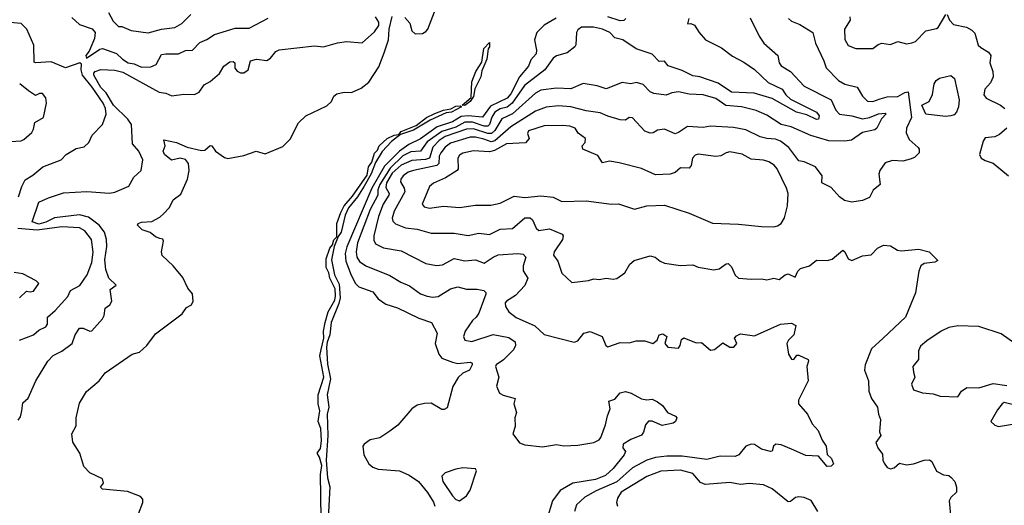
# Model space of a CAD drawing. Extents: x 1552294 to 1694791, y 811929 to 917222.
# Tile 241 of 256: x 1599336 to 1604908, y 877510 to 880258. Entities that reach past the tile are written whole.
import ezdxf

# ---------------------------------------------------------------- set-up
doc = ezdxf.new("R2010")
doc.units = 0

msp = doc.modelspace()

# ---------------------------------------------------------------- linework, layer by layer
at = {"layer": '0CON10XD'}
for points in [[(1601515, 880270), (1601545, 880239.2), (1601555.4, 880195), (1601575, 880178.8), (1601615, 880180), (1601635, 880191.9), (1601645.4, 880205), (1601725, 880411.5)], [(1599328.5, 877991.5), (1599340, 878010), (1599348.3, 878045), (1599355, 878090), (1599383.5, 878116.5), (1599427.5, 878215), (1599495, 878326.5), (1599525, 878358.6), (1599575, 878382.9), (1599634, 878426), (1599650, 878475), (1599675, 878511.8), (1599695, 878511.5), (1599732.5, 878495), (1599745, 878496.9), (1599805, 878565.7), (1599814.5, 878585), (1599820, 878625), (1599845.7, 878645), (1599858.5, 878665), (1599849.2, 878730.8), (1599882, 878755), (1599841.5, 878795), (1599824.4, 878845), (1599818.5, 878898.5), (1599830, 878975), (1599827.5, 879015), (1599817, 879055), (1599785.9, 879095.9), (1599725, 879140.3), (1599675, 879153.4), (1599533.7, 879136.3), (1599485, 879112.9), (1599445, 879101.5), (1599406.2, 879115), (1599445, 879226.4), (1599499, 879251), (1599585, 879278.9), (1599715.8, 879285.8), (1599845, 879276.2), (1599875, 879281.5), (1599953.4, 879316.6), (1599983, 879367), (1600024.3, 879405), (1600033.5, 879465), (1600010.8, 879515), (1599975.5, 879555.5), (1599969.1, 879665), (1599949.1, 879695), (1599868, 879775), (1599825.5, 879845), (1599794.7, 879875), (1599756, 879945), (1599755.2, 879955), (1599763.3, 879965), (1599795, 879976.6), (1599875, 879972.8), (1599919.3, 879960.7), (1600125, 879848.2), (1600163.4, 879843.4), (1600197, 879827), (1600265, 879837.5), (1600325, 879835.8), (1600351.7, 879848.3), (1600380.5, 879889.5), (1600415, 879908.8), (1600467, 879953), (1600491.1, 879995), (1600525, 880020.3), (1600545, 880020.9), (1600553.1, 880015), (1600554.7, 879984.7), (1600567.1, 879967.1), (1600585, 879958.2), (1600605, 879958.5), (1600629.2, 879975), (1600642.5, 880025), (1600675.8, 880035.8), (1600735, 880027.5), (1600755, 880041.1), (1600785, 880078.5), (1600805, 880088.5), (1601005, 880109.6), (1601055, 880105.5), (1601135, 880128.1), (1601185, 880135.5), (1601275, 880127.1), (1601345, 880189.5), (1601368.7, 880225), (1601369.6, 880245), (1601349.7, 880275)], [(1599631.7, 880271.7), (1599675, 880230.8), (1599746, 880206), (1599763.5, 880185), (1599759, 880151), (1599729.1, 880080.9), (1599710, 880055), (1599715, 880040), (1599789.2, 880090.8), (1599805.4, 880094.6), (1599885, 880067.3), (1599917.2, 880035), (1599949.4, 880015), (1599985, 880008.2), (1600025, 879989.6), (1600078.3, 879991.7), (1600108.2, 880005), (1600139.2, 880060.8), (1600164.1, 880065.9), (1600235, 880064.6), (1600275, 880084.4), (1600315, 880086.7), (1600355, 880129.1), (1600395, 880146.5), (1600438.8, 880175), (1600555, 880209.6), (1600635, 880210.6), (1600742.2, 880267.8)], [(1600009.3, 877460.7), (1600034, 877525), (1600034, 877545), (1600019.1, 877559.1), (1599947.1, 877587.1), (1599805, 877601.2), (1599793, 877613), (1599799.3, 877620.7), (1599810, 877635), (1599805, 877660), (1599734.2, 877694.2), (1599699.5, 877729.5), (1599676.2, 877805), (1599637.3, 877867.3), (1599632, 877915), (1599655, 877960), (1599655.8, 878005), (1599675, 878087.5), (1599715, 878153.3), (1599785.9, 878214.1), (1599820.5, 878259.5), (1599972.5, 878365), (1600015, 878376.7), (1600055, 878413.8), (1600105, 878480), (1600255, 878593.8), (1600280, 878630), (1600308.1, 878645), (1600317.9, 878665), (1600315, 878707.5), (1600288.8, 878738.8), (1600259.8, 878799.8), (1600205, 878865.8), (1600143.2, 878923.2), (1600138.6, 878945), (1600150, 879005), (1600146.1, 879016.1), (1600129.5, 879019.5), (1600105, 879028.8), (1600075, 879054.3), (1600029.7, 879069.7), (1600003.3, 879095), (1600006.2, 879105), (1600025, 879112.2), (1600084, 879116), (1600130.2, 879139.8), (1600150.6, 879159.4), (1600183.8, 879195), (1600205, 879238), (1600248.6, 879271.4), (1600286.9, 879355), (1600295.6, 879405), (1600290.9, 879445), (1600275, 879466.2), (1600245, 879475.3), (1600195, 879463.8), (1600155.6, 879495), (1600148.9, 879515), (1600160, 879545), (1600151.3, 879578.7), (1600222.9, 879562.9), (1600285, 879537.8), (1600365, 879518.9), (1600385, 879520.6), (1600415, 879546.2), (1600424, 879544), (1600444.2, 879514.2), (1600495, 879478.9), (1600515, 879473.6), (1600605, 879490), (1600674.1, 879514.1), (1600725, 879500), (1600825, 879540), (1600867.5, 879582.5), (1600913.3, 879675), (1600955, 879714.4), (1601075, 879771.4), (1601100.8, 879795), (1601115, 879826.2), (1601131.7, 879838.3), (1601172.7, 879847.3), (1601215, 879846), (1601268.3, 879871.7), (1601312, 879905), (1601368.3, 879991.7), (1601399.7, 880070.3), (1601423.6, 880145), (1601426.7, 880205), (1601445, 880276.6)], [(1599839.1, 880299.1), (1599865, 880250.8), (1599895, 880220), (1599915, 880220), (1599967.7, 880197.7), (1600063.6, 880183.6), (1600139.2, 880205), (1600215, 880213.7), (1600253.4, 880236.6), (1600305, 880288.2)], [(1602767.3, 880265), (1602755, 880254.5), (1602735, 880251.8), (1602665, 880274.5)], [(1604033.3, 880275), (1604036.7, 880255), (1604004.8, 880205.2), (1604005, 880146), (1604025, 880111.8), (1604067.5, 880095), (1604164.6, 880095.4), (1604195, 880118.6), (1604215, 880125.8), (1604265, 880117.1), (1604305, 880134.2), (1604355, 880121.1), (1604385, 880126.5), (1604405, 880135.6), (1604465, 880196), (1604525, 880208.1), (1604534.2, 880215), (1604577, 880287)], [(1604585, 880287.5), (1604597.3, 880255), (1604620.6, 880230.6), (1604695, 880216.4), (1604725, 880199.4), (1604741.7, 880181.7), (1604761.1, 880115), (1604775, 880100.4), (1604818.6, 880075), (1604831.4, 880055), (1604827.3, 880015), (1604843.5, 879965), (1604845.4, 879934.6), (1604829.4, 879900.6), (1604798.1, 879865), (1604792.6, 879832.6), (1604805.7, 879815), (1604886.8, 879775), (1604911.8, 879755)], [(1599330, 879255), (1599348.5, 879315), (1599367.3, 879352.7), (1599410.7, 879379.3), (1599466.9, 879425), (1599571.2, 879465), (1599600, 879495), (1599655, 879529.4), (1599700.3, 879539.7), (1599727.3, 879562.7), (1599746, 879605), (1599805.6, 879665), (1599826.4, 879723.6), (1599822.5, 879755), (1599808.5, 879785), (1599746, 879876), (1599691.1, 879945), (1599683.5, 879975), (1599685.9, 880005.9), (1599676.2, 880015), (1599595, 879985.7), (1599515, 880019.2), (1599425, 880013.8), (1599418.8, 880018.8), (1599416.1, 880115), (1599376, 880205), (1599345, 880236.9), (1599282, 880242)], [(1602373, 880267), (1602305, 880226.5), (1602262.6, 880185), (1602249.5, 880145), (1602261.7, 880085), (1602259.2, 880065), (1602228.2, 880031.8), (1602215, 879994.7), (1602165.4, 879934.6), (1602115, 879838.8), (1602095.2, 879815), (1602001, 879769), (1601955, 879706.8), (1601874.7, 879714.7), (1601835, 879709.9), (1601785, 879680.8), (1601698.9, 879651.1), (1601605, 879584.5), (1601538.5, 879551.5), (1601486.5, 879513.5), (1601401.6, 879428.4), (1601328.4, 879305), (1601186.8, 878973.2), (1601179, 878935), (1601181.8, 878891.8), (1601211.6, 878811.6), (1601237.4, 878765), (1601255, 878746.5), (1601335, 878717.5), (1601365, 878677.8), (1601408, 878648), (1601475, 878628.4), (1601595, 878569.6), (1601666.7, 878545), (1601698, 878485), (1601687.2, 878425), (1601707.4, 878365), (1601725, 878342.9), (1601785, 878320), (1601816.7, 878313.3), (1601885, 878319.1), (1601896, 878315), (1601897.8, 878305), (1601882.5, 878275), (1601845, 878258.5), (1601817.1, 878232.9), (1601788.1, 878181.9), (1601755, 878061.9), (1601737.8, 878052.2), (1601725, 878052.3), (1601665, 878088.1), (1601626.6, 878086.6), (1601585, 878076.5), (1601554.8, 878055), (1601475.7, 877964.3), (1601430.9, 877929.1), (1601375, 877891.9), (1601320.3, 877879.7), (1601285, 877856.7), (1601277.5, 877845), (1601284.2, 877795), (1601312.5, 877745), (1601334.2, 877725), (1601365, 877714.1), (1601485, 877704.2), (1601540.5, 877680.5), (1601592.9, 877645), (1601645, 877583.2), (1601677.8, 877527.8), (1601686, 877505)], [(1603122.5, 880265), (1603114.6, 880234.6), (1603135, 880236), (1603155, 880228.2), (1603180.8, 880185), (1603217.8, 880145), (1603308.4, 880098.4), (1603371.1, 880051.1), (1603435, 880017.6), (1603495, 879976.8), (1603572, 879902), (1603650.5, 879865), (1603672.3, 879832.3), (1603698.9, 879808.9), (1603845.6, 879735), (1603860.4, 879715), (1603856.9, 879695), (1603845.6, 879694.4), (1603790.8, 879720.8), (1603733.1, 879735), (1603595, 879812.9), (1603493.4, 879843.4), (1603365, 879847.9), (1603288.2, 879898.2), (1603185, 879935.5), (1603145, 879940.4), (1603085, 879971.5), (1603006.8, 879996.8), (1602985, 880024.5), (1602955, 880022.2), (1602915, 880062.5), (1602825, 880092.9), (1602749.2, 880145), (1602703.8, 880155), (1602676.2, 880185), (1602633.8, 880205), (1602583, 880217), (1602515, 880215.6), (1602495, 880200.8), (1602486.7, 880185), (1602484.3, 880115.7), (1602478.8, 880105), (1602435, 880070), (1602375, 880053.5), (1602355, 880041.3), (1602308.8, 879975), (1602192.6, 879885), (1602124, 879786), (1602095, 879763.3), (1602055, 879753.7), (1602024.3, 879735.7), (1602007.6, 879707.6), (1601994.9, 879665.1), (1601985, 879655.2), (1601965, 879655.9), (1601898.8, 879678.8), (1601855, 879678.5), (1601805, 879649.8), (1601724.8, 879625.3), (1601643.2, 879566.8), (1601605.1, 879514.9), (1601549.9, 879510.1), (1601505, 879487.2), (1601432.1, 879417.9), (1601373.6, 879326.4), (1601362.3, 879295), (1601362.2, 879265), (1601320.4, 879185), (1601247.6, 878995), (1601239.6, 878945), (1601244.2, 878915), (1601260.1, 878890.1), (1601295, 878865.4), (1601430.4, 878810.4), (1601492.4, 878772.4), (1601541.4, 878751.4), (1601605, 878706.5), (1601643, 878693), (1601675, 878687.1), (1601705, 878691.5), (1601775, 878734.7), (1601815, 878747.3), (1601865, 878732.9), (1601925, 878732.5), (1601963.3, 878725), (1601974, 878715), (1601974.2, 878705), (1601935, 878598.1), (1601919.2, 878575), (1601898.7, 878555), (1601857.3, 878495), (1601847.5, 878465), (1601855, 878444), (1601895, 878437.8), (1602015, 878475.9), (1602105, 878460.3), (1602140.3, 878435), (1602142.6, 878415), (1602131, 878389), (1602075, 878333.1), (1602032.9, 878305), (1602029.2, 878295), (1602047.1, 878235), (1602034.3, 878185), (1602052.5, 878145), (1602072.6, 878132.6), (1602141.2, 878115), (1602132, 878085), (1602147.5, 878035), (1602138.8, 878005), (1602140, 877955), (1602127.5, 877915), (1602165, 877863.3), (1602195, 877851.2), (1602295, 877841.2), (1602375, 877854.2), (1602415, 877845.6), (1602495, 877849.6), (1602585.4, 877864.6), (1602615, 877880), (1602625, 877894.2), (1602652, 877965), (1602663.5, 878016.5), (1602677.3, 878055), (1602670, 878100), (1602705, 878111.1), (1602734.1, 878145.9), (1602765, 878153.7), (1602796.9, 878145), (1602855, 878112.9), (1602885, 878106), (1602915, 878110.8), (1602946.2, 878096.2), (1602974.2, 878075), (1603002.9, 878035), (1603047.5, 878015), (1603054.6, 878005), (1603047.1, 877985), (1603035, 877974.7), (1602971.4, 877961.4), (1602916.4, 877986.4), (1602895, 877986.1), (1602877.3, 877965), (1602867.1, 877922.9), (1602855, 877906), (1602795, 877881.9), (1602751.2, 877855), (1602750, 877835), (1602764, 877815), (1602757.1, 877795), (1602695, 877717.5), (1602652.3, 877677.7), (1602595, 877656.3), (1602465.7, 877635), (1602395, 877594.3), (1602352, 877535), (1602320.3, 877429.7)], [(1603469.4, 880269.4), (1603520.6, 880165), (1603547.1, 880125), (1603626.4, 880055), (1603634.7, 880015), (1603645, 879997.8), (1603697.5, 879965), (1603775, 879881.5), (1603929.1, 879805), (1603955, 879746.7), (1603975, 879723.8), (1604045, 879714.2), (1604105, 879698.1), (1604145.8, 879704.2), (1604196, 879726), (1604235, 879730), (1604240.6, 879725), (1604212.6, 879697.4), (1604186.2, 879645), (1604175, 879634.4), (1604105, 879619.2), (1604043.1, 879576.9), (1604005, 879570.3), (1603915, 879572.7), (1603813.5, 879603.5), (1603701.5, 879651.5), (1603645, 879665.6), (1603565, 879718.6), (1603505, 879743.7), (1603421.2, 879765), (1603332.3, 879772.3), (1603275, 879812.3), (1603205, 879832.2), (1603125, 879836.8), (1603065, 879849.6), (1603026, 879844), (1602995, 879832.1), (1602925, 879840.7), (1602905, 879850.8), (1602865, 879890.9), (1602827.1, 879902.9), (1602795, 879896.2), (1602745, 879902.5), (1602655, 879866.5), (1602605, 879883.6), (1602525, 879896.8), (1602455, 879866.6), (1602375, 879871.2), (1602285, 879859.8), (1602255, 879842.4), (1602124.4, 879725.6), (1602065, 879697.7), (1602025, 879631.5), (1602006.7, 879613.3), (1601985, 879613.6), (1601905, 879640.9), (1601865, 879639.7), (1601745, 879597.3), (1601710.3, 879575), (1601675, 879536.8), (1601655, 879473.9), (1601633.5, 879466.5), (1601555, 879461.4), (1601495, 879435.3), (1601445, 879390.4), (1601412.6, 879335), (1601408.3, 879308.3), (1601426.6, 879275), (1601425.2, 879265), (1601393.1, 879215), (1601367, 879145), (1601339.8, 879035), (1601340.6, 879010.6), (1601350.5, 878990.5), (1601395, 878967.1), (1601495, 878950), (1601635, 878878.5), (1601695, 878866.4), (1601728.9, 878871.1), (1601795, 878907.1), (1601855, 878893.5), (1601915, 878899.6), (1601965, 878879.5), (1602015, 878914.6), (1602045, 878926.7), (1602155, 878935.4), (1602185, 878930.4), (1602200.9, 878915), (1602184.7, 878865), (1602186.1, 878836.1), (1602212.5, 878795), (1602195.2, 878754.8), (1602142.6, 878697.4), (1602092, 878665), (1602084, 878655), (1602086, 878635), (1602105, 878605.8), (1602145, 878573.3), (1602251.4, 878525), (1602305, 878477.1), (1602475, 878432.9), (1602495, 878440), (1602529.2, 878485), (1602565, 878493.1), (1602633.3, 878465), (1602653.9, 878413.9), (1602665, 878407.5), (1602735, 878432), (1602785, 878428.8), (1602825, 878441.2), (1602875, 878440), (1602920, 878425), (1602943.8, 878445), (1602954.4, 878475.6), (1602975, 878480.5), (1602999.4, 878465), (1602987.8, 878425), (1603005, 878404.4), (1603065, 878400), (1603074.4, 878415), (1603081.5, 878448.5), (1603095, 878458.1), (1603165, 878428.8), (1603195, 878430.8), (1603245, 878388.2), (1603268, 878392), (1603315, 878430), (1603354.5, 878404.5), (1603377.1, 878405), (1603395.6, 878425), (1603381.9, 878455), (1603391.9, 878468.1), (1603415, 878480.9), (1603495, 878469.4), (1603642.5, 878535), (1603705, 878540.6), (1603728.2, 878528.2), (1603718, 878475), (1603686.2, 878445), (1603678, 878425), (1603688, 878365), (1603705, 878337.5), (1603717.5, 878335), (1603735, 878360), (1603745, 878358.8), (1603797.5, 878335), (1603800, 878325), (1603791.2, 878295), (1603798, 878215), (1603744.2, 878105), (1603744.3, 878085), (1603794.4, 878025), (1603821.1, 877971.1), (1603855, 877933.8), (1603878.5, 877878.5), (1603900, 877845), (1603905, 877797.5), (1603931.2, 877775), (1603941.2, 877745), (1603928.8, 877731.2), (1603905, 877730), (1603857.4, 877787.4), (1603785, 877791.8), (1603705, 877827.1), (1603645, 877852.5), (1603615, 877855.5), (1603601.4, 877845), (1603595, 877816.7), (1603585, 877814.4), (1603535, 877826.7), (1603495, 877854), (1603475, 877856.2), (1603446, 877845), (1603406.2, 877795), (1603385, 877785.9), (1603301.2, 877788.8), (1603225, 877769.1), (1603085, 877787.2), (1602998.2, 877788.2), (1602935, 877780), (1602885, 877764.8), (1602805, 877721.2), (1602715, 877643.1), (1602598.5, 877591.5), (1602534.5, 877555), (1602488.2, 877511.8), (1602475.9, 877475)], [(1603687.8, 880265), (1603705, 880249.5), (1603751.4, 880231.4), (1603825, 880186), (1603839.1, 880125), (1603887.5, 880025), (1603900.4, 879985), (1603970.4, 879915), (1604005, 879893.6), (1604075, 879875.6), (1604105.7, 879825), (1604135, 879797.1), (1604165, 879795.4), (1604205, 879809.7), (1604245, 879821.2), (1604305, 879824), (1604345, 879846.2), (1604365, 879850), (1604383.3, 879705), (1604354.2, 879645), (1604352.7, 879617.3), (1604370.5, 879580.5), (1604420.6, 879535), (1604426.7, 879525), (1604425.8, 879505), (1604400.7, 879479.3), (1604375, 879469.1), (1604335, 879458.5), (1604275, 879462.1), (1604235, 879447.8), (1604204.4, 879405), (1604197.8, 879385), (1604205.7, 879325), (1604166.1, 879293.9), (1604145, 879252.5), (1604105, 879235.7), (1604045, 879225.6), (1604004, 879235), (1603976, 879255), (1603929.3, 879309.3), (1603876, 879335), (1603877.1, 879375), (1603840, 879425), (1603775, 879454.4), (1603745, 879460), (1603688.6, 879535), (1603641.2, 879571.2), (1603613.1, 879583.1), (1603565, 879585.3), (1603526.2, 879596.2), (1603445, 879635.4), (1603375, 879647.8), (1603245, 879655.6), (1603205, 879648.5), (1603115, 879653.1), (1603065, 879619.1), (1603045, 879613.1), (1602985, 879638), (1602945, 879633.3), (1602922, 879618), (1602904.4, 879615.6), (1602875, 879628.2), (1602805, 879703.8), (1602786.1, 879703.9), (1602765, 879690), (1602735, 879691.5), (1602665, 879712.3), (1602622.1, 879732.1), (1602542.8, 879742.8), (1602455, 879766.1), (1602385, 879770.5), (1602315, 879764.2), (1602255, 879740.7), (1602115, 879651.8), (1602025, 879572.3), (1602005, 879566.4), (1601962.2, 879582.2), (1601915, 879593.4), (1601885, 879593.1), (1601775, 879559.7), (1601745, 879537.4), (1601719.3, 879505), (1601711.1, 879485), (1601708.2, 879445), (1601697.5, 879432.5), (1601564.4, 879405), (1601534.6, 879395), (1601506.7, 879375), (1601492.8, 879355), (1601491.1, 879341.1), (1601512.8, 879305), (1601515.8, 879285), (1601455.2, 879175), (1601444.6, 879134.6), (1601447.3, 879117.3), (1601463.6, 879103.6), (1601520.1, 879080.1), (1601585, 879072), (1601665, 879049.2), (1601795, 879049.2), (1601875, 879036.2), (1601935, 879049.3), (1601995, 879042.3), (1602055, 879071.9), (1602125, 879076.8), (1602195, 879137.3), (1602225, 879136.2), (1602239.1, 879125)], [(1601855, 879773.1), (1601841.2, 879775), (1601891.7, 879818.3), (1601895, 879906.2), (1601917.5, 879965), (1601952, 880018), (1601962.2, 880095), (1601995, 880130), (1601995.5, 880105), (1601987.1, 880092.9), (1601979.5, 880035), (1601951.1, 879968.9), (1601946.9, 879935), (1601912.1, 879867.9), (1601905, 879824.3), (1601885.9, 879795), (1601855, 879773.1)], [(1604575, 879710.5), (1604465, 879724), (1604442.5, 879775), (1604482.5, 879795), (1604502.5, 879835), (1604512, 879895), (1604522, 879915), (1604541.9, 879928.1), (1604605, 879941.9), (1604627.1, 879925), (1604652.5, 879805), (1604648.2, 879765), (1604637.8, 879735), (1604625, 879720.6), (1604605, 879713.5), (1604575, 879710.5)], [(1599252.7, 879567.3), (1599345, 879573.3), (1599359.8, 879580.2), (1599405, 879620), (1599415, 879638.8), (1599422.7, 879677.3), (1599471.8, 879705), (1599488.2, 879785), (1599485.2, 879815.2), (1599465, 879840), (1599448.8, 879841.2), (1599425, 879830), (1599385.8, 879855.8), (1599336.2, 879896.2)], [(1601043.1, 877436.9), (1601038.7, 877685), (1601046.5, 877735), (1601033.1, 877783.1), (1601019.5, 877805), (1601038, 877832), (1601043.4, 877875), (1601040.8, 877945), (1601024.8, 877985), (1601035.3, 878045), (1601025, 878083.3), (1601024.5, 878135), (1601057.3, 878235), (1601034, 878355), (1601042, 878392), (1601057.1, 878455), (1601055.3, 878495), (1601064.1, 878545), (1601081.7, 878605), (1601119, 878671), (1601124.1, 878695.9), (1601122.4, 878735), (1601090.7, 878795), (1601086.2, 878826.2), (1601070.4, 878855), (1601070, 878905), (1601091.5, 878965), (1601106.2, 878983.8), (1601115, 879012.3), (1601130.6, 879029.4), (1601131.7, 879105), (1601152.8, 879167.2), (1601172.8, 879205), (1601220.3, 879259.7), (1601301.8, 879378.2), (1601309.7, 879425), (1601328.5, 879451.5), (1601345, 879502.9), (1601360.5, 879519.5), (1601371.1, 879545), (1601415, 879585.6), (1601455, 879605.5), (1601481.7, 879608.3), (1601495, 879625.6), (1601579.7, 879660.3), (1601639.4, 879705), (1601685, 879728.1), (1601735, 879747), (1601776.2, 879753.8), (1601805, 879769.1), (1601830.5, 879770.5), (1601837.1, 879765), (1601779.2, 879735), (1601749.5, 879730.5), (1601659.6, 879690.4), (1601565, 879632.3), (1601491.5, 879608.5), (1601441, 879569), (1601388.2, 879511.8), (1601350.4, 879449.6), (1601325, 879385.6), (1601285, 879315.5), (1601247.1, 879255), (1601196.9, 879193.1), (1601177.6, 879152.4), (1601155.6, 879055), (1601138.8, 879031.2), (1601116, 878974), (1601100.4, 878899.6), (1601117, 878815), (1601145, 878762), (1601150.5, 878685), (1601142.2, 878652.2), (1601098.5, 878545), (1601092.1, 878475), (1601076.6, 878433.4), (1601073.3, 878405), (1601077.8, 878307.8), (1601095.9, 878225), (1601076.5, 878135), (1601085.2, 878065), (1601075.5, 878025), (1601079.8, 877905), (1601070.8, 877765), (1601079.1, 877665), (1601091.4, 877615), (1601081.4, 877435)], [(1603604.1, 879085.9), (1603625, 879092), (1603646.2, 879105), (1603665, 879137.5), (1603681.9, 879205), (1603684.5, 879275), (1603676.2, 879305), (1603623.3, 879415), (1603605.5, 879435), (1603575, 879454.6), (1603545, 879463.2), (1603475, 879469.5), (1603425, 879497.3), (1603355, 879509.6), (1603335, 879505.4), (1603305, 879486.9), (1603275, 879483.3), (1603175, 879497.3), (1603158.2, 879491.8), (1603143.3, 879475), (1603137, 879433), (1603125, 879417.5), (1603075, 879420), (1603046.2, 879393.8), (1603016.7, 879383.3), (1602935, 879380.5), (1602855, 879416.1), (1602729.1, 879449.1), (1602675, 879456.7), (1602635, 879448.8), (1602608.9, 879488.9), (1602522.5, 879525), (1602520, 879545), (1602537, 879563), (1602537.5, 879585), (1602497, 879617), (1602480, 879645), (1602450, 879655), (1602408.7, 879658.7), (1602305, 879658.5), (1602215, 879629.2), (1602210.6, 879615), (1602218.8, 879585), (1602198, 879562), (1602092, 879555), (1602022.4, 879517.6), (1601995, 879509.6), (1601905, 879515.3), (1601845, 879502.7), (1601825, 879492.2), (1601815.5, 879475), (1601818.5, 879415), (1601811.4, 879405), (1601746.8, 879363.2), (1601677.6, 879332.4), (1601656, 879314), (1601614.3, 879215), (1601625, 879200), (1601655, 879191.2), (1601735, 879203.6), (1601825, 879194.6), (1601915, 879209.1), (1602002.2, 879207.8), (1602055, 879219.4), (1602135, 879258.9), (1602195, 879252.7), (1602285, 879261.3), (1602355, 879254.2), (1602405, 879230), (1602542.9, 879232.9), (1602685, 879214.3), (1602725.7, 879215.7), (1602815, 879186), (1602885, 879204), (1602985, 879209.4), (1603125, 879162.9), (1603256.6, 879106.6), (1603405, 879102), (1603535, 879087.1), (1603604.1, 879085.9)], [(1604923.1, 879645), (1604881.4, 879608.6), (1604855, 879595.6), (1604800.7, 879589.3), (1604788.3, 879571.7), (1604768.8, 879495), (1604777.5, 879475), (1604800.5, 879460.5), (1604845, 879446.7), (1604932.5, 879375)], [(1602239.1, 879125), (1602258.9, 879078.9), (1602275, 879065.4), (1602335, 879073.8), (1602406.9, 879045), (1602411.1, 879035), (1602407.3, 879015), (1602361.1, 878945), (1602356.9, 878925), (1602381.7, 878891.7), (1602405, 878823.8), (1602460.8, 878770.8), (1602555, 878782.5), (1602585, 878792), (1602615, 878788.1), (1602655, 878795.8), (1602695, 878790), (1602715, 878794.4), (1602761.2, 878825), (1602790, 878875), (1602814, 878895), (1602905, 878922.5), (1602933.3, 878915), (1602961.1, 878891.1), (1602985, 878880.5), (1603075, 878866.2), (1603145, 878870), (1603175, 878858.5), (1603265, 878842.5), (1603295, 878847.5), (1603335, 878876.9), (1603345, 878878.1), (1603365, 878859.2), (1603385, 878812.9), (1603405, 878795.6), (1603475, 878789.1), (1603535, 878791.5), (1603565, 878785.6), (1603605, 878795.7), (1603635, 878788.1), (1603667.5, 878815), (1603685, 878820.4), (1603725, 878800.6), (1603739.6, 878835), (1603755, 878849.6), (1603805, 878865.7), (1603845, 878896.8), (1603905, 878896.2), (1603935, 878902.7), (1603995, 878953.8), (1604005.8, 878945), (1604025.5, 878905.5), (1604045, 878895.6), (1604105, 878921.9), (1604155, 878928.2), (1604190, 878965), (1604225, 878982), (1604265, 878978), (1604304.4, 878954.4), (1604325, 878949.2), (1604425, 878960), (1604483.3, 878945), (1604531.4, 878895), (1604515, 878885.6), (1604455, 878877.5), (1604435.4, 878865), (1604424.1, 878835), (1604405, 878713.3), (1604349.2, 878575), (1604221.9, 878455), (1604157.1, 878395), (1604121.8, 878305), (1604116.5, 878275), (1604140, 878215), (1604141.9, 878155), (1604157.3, 878115), (1604190, 878065), (1604195.8, 878025), (1604207.5, 877995), (1604202.5, 877925), (1604210, 877905), (1604182, 877865), (1604192.5, 877835), (1604218.8, 877798.8), (1604220.6, 877765), (1604227.8, 877747.8), (1604245, 877723.3), (1604265, 877715.8), (1604285, 877722), (1604315, 877748.8), (1604355, 877739.4), (1604395.4, 877744.6), (1604454.5, 877765.5), (1604485, 877766.9), (1604497.5, 877757.5), (1604525, 877702.9), (1604565, 877682.9), (1604595, 877677.8), (1604607.3, 877667.3), (1604628.8, 877645), (1604637, 877613), (1604637.5, 877585), (1604606.1, 877553.9), (1604596.2, 877535), (1604605.6, 877435)], [(1599334.7, 878445.3), (1599415, 878474.4), (1599445, 878501.4), (1599485, 878520), (1599493.1, 878535), (1599494.4, 878575), (1599537.2, 878612.8), (1599608.1, 878691.9), (1599624.3, 878725), (1599676, 878754), (1599717.3, 878815), (1599745, 878884.4), (1599752.8, 878942.8), (1599743.5, 879013.5), (1599705, 879062.5), (1599675, 879081.2), (1599575, 879085.9), (1599435, 879066.7), (1599325.7, 879075.7)], [(1599335, 878684.4), (1599375, 878722.5), (1599395, 878717.5), (1599415, 878721.9), (1599443.8, 878765), (1599429.4, 878779.4), (1599355, 878820), (1599305, 878826.7)], [(1604967.5, 878425), (1604890, 878480), (1604765, 878522.2), (1604645, 878525.6), (1604595, 878516), (1604550.5, 878495), (1604469.2, 878440.8), (1604435, 878410.8), (1604422.5, 878385), (1604423.6, 878335), (1604391.2, 878295), (1604395, 878264), (1604402.1, 878235), (1604384, 878195), (1604395, 878164.2), (1604445, 878145.6), (1604505, 878140), (1604545, 878127.1), (1604645, 878123.5), (1604665.7, 878155), (1604695.9, 878175.9), (1604764.5, 878175.5), (1604845, 878200), (1604923, 878187)], [(1605000, 878070), (1604908.3, 878091.7), (1604895.8, 878084.2), (1604869.9, 878050.1), (1604832.3, 877985), (1604854.3, 877964.3), (1604875, 877956.2), (1604955, 877968.5)], [(1601825, 877534.3), (1601865, 877564.2), (1601885, 877596.2), (1601922, 877705), (1601915.7, 877715.7), (1601845, 877721.4), (1601804.1, 877714.1), (1601745, 877694), (1601726, 877675), (1601731.5, 877645), (1601785, 877564.2), (1601805, 877542), (1601825, 877534.3)], [(1603853.3, 877475), (1603815, 877536.2), (1603775, 877553.9), (1603745, 877558.5), (1603726.2, 877553.8), (1603699.1, 877530.9), (1603685, 877529.2), (1603595, 877602.9), (1603545, 877626.1), (1603465, 877633.8), (1603415, 877627.9), (1603355, 877639.1), (1603215, 877627.7), (1603189.8, 877639.8), (1603145, 877690), (1603075, 877708.8), (1602965, 877703.7), (1602885, 877672.2), (1602740, 877585), (1602718.9, 877551.1), (1602713.6, 877525), (1602718.8, 877505)]]:
    msp.add_lwpolyline(points, dxfattribs=at)

doc.saveas('drawing.dxf')
